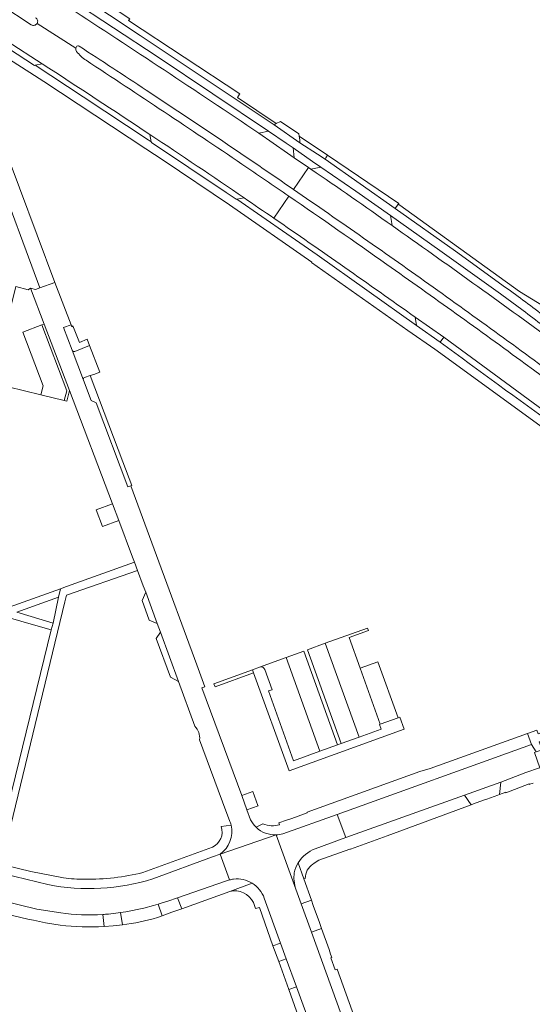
# Model space of a CAD drawing. Extents: x 152048 to 156914, y 461460 to 468786.
# Tile 64 of 256: x 154072 to 154197, y 463466 to 463706. Entities that reach past the tile are written whole.
import ezdxf

# ---------------------------------------------------------------- set-up
doc = ezdxf.new("R2010")
doc.units = 0
doc.header["$LTSCALE"] = 0.75
for name, color, linetype, lineweight in [('B-RO-VH-VERHARDING_ASFALT-GV', 251, 'CONTINUOUS', 18), ('B-RO-VH-VERHARDING_BETONSTRAATSTEEN-GV', 251, 'CONTINUOUS', 18), ('B-RO-VH-VERHARDING_HALFVERHARDING-GV', 251, 'CONTINUOUS', 18), ('B-RO-VH-VERHARDING_HALFVERHARDING_GRIND-GV', 251, 'CONTINUOUS', 18), ('B-RO-VH-VERHARDING_STRAATBAKSTEEN-GV', 251, 'CONTINUOUS', 18), ('B-RO-VH-VERHARDING_TEGEL-GV', 251, 'CONTINUOUS', 18)]:
    doc.layers.add(name, color=color, linetype=linetype, lineweight=lineweight)

msp = doc.modelspace()

# ---------------------------------------------------------------- linework, layer by layer
at = {"layer": 'B-RO-VH-VERHARDING_ASFALT-GV'}
for points in [[(154075.093, 463704.418), (154067.692, 463709.292), (154060.541, 463713.869), (154057.758, 463715.659), (154050.364, 463720.281), (154049.211, 463720.949)], [(154053.805, 463710.219), (154056.623, 463708.462), (154069.226, 463700.434), (154077.747, 463694.914)], [(154076.491, 463704.725), (154085.96, 463698.717)], [(154085.96, 463698.717), (154076.491, 463704.725)], [(154138.19, 463664.875), (154139.004, 463664.317), (154142.649, 463669.646), (154139.153, 463672.039), (154137.557, 463673.131), (154130.535, 463678.047)], [(154143.263, 463669.226), (154142.649, 463669.646), (154139.004, 463664.317)], [(154134.215, 463657.303), (154137.89, 463662.677)], [(154137.89, 463662.677), (154134.215, 463657.303)], [(154168.707, 463633.18), (154175.679, 463628.323), (154203.011, 463608.289), (154209.031, 463603.817), (154209.186, 463603.703), (154218.729, 463596.66), (154218.805, 463596.604), (154232.754, 463586.318), (154233.942, 463585.442), (154261.005, 463565.485), (154280.923, 463550.577), (154317.424, 463522.277), (154321.294, 463527.487), (154284.421, 463555.998), (154279.879, 463559.42), (154275.322, 463562.822), (154237.741, 463590.718)], [(154237.741, 463590.718), (154236.567, 463591.585), (154197.531, 463620.407), (154195.53, 463621.853)], [(154123.417, 463496.151), (154121.115, 463502.391), (154119.257, 463501.738), (154104.72, 463496.431)], [(154079.107, 463495.013), (154068.402, 463497.615), (154067.359, 463493.829)], [(154093.873, 463487.827), (154096.834, 463488.215), (154098.136, 463488.386), (154102.551, 463489.27), (154104.863, 463489.936), (154106.021, 463490.269), (154106.969, 463490.542), (154108.369, 463491.01), (154110.775, 463491.815), (154122.444, 463495.852)], [(154067.783, 463491.163), (154076.435, 463489.051), (154082.263, 463488.137)]]:
    msp.add_lwpolyline(points, dxfattribs=at)
for points in [[(154130.535, 463678.047, 0.003795), (154084.304, 463708.571)], [(154076.144, 463706.113, -0.4227836), (154076.491, 463704.725)], [(154076.491, 463704.725, -0.4227793), (154075.093, 463704.418)], [(154086.141, 463697.912, -0.2196639), (154085.96, 463698.717)], [(154085.96, 463698.717, -0.087993), (154086.088, 463699.034)], [(154086.088, 463699.034, -0.4281053), (154086.78, 463699.176)], [(154088.432, 463695.754, -0.0788841), (154086.141, 463697.912)], [(154086.78, 463699.176, -0.0028575), (154103.106, 463688.491)], [(154126.453, 463670.486, 0.003305), (154088.432, 463695.754)], [(154077.747, 463694.914, -0.0021355), (154104.028, 463677.676)], [(154103.106, 463688.491, -0.0046037), (154138.19, 463664.875)], [(154104.028, 463677.676, -0.0036029), (154126.963, 463662.259)], [(154137.89, 463662.677, 0.0014617), (154126.453, 463670.486)], [(154163.057, 463655.505, 0.0060003), (154143.263, 463669.226)], [(154139.004, 463664.317, -0.0043733), (154173.103, 463640.479)], [(154126.963, 463662.259, -0.0011374), (154134.215, 463657.303)], [(154161.772, 463646.055, 0.003069), (154137.89, 463662.677)], [(154134.215, 463657.303, -0.0044883), (154168.707, 463633.18)], [(154202.354, 463627.349, 0.0045809), (154163.057, 463655.505)], [(154195.53, 463621.853, 0.0044499), (154161.772, 463646.055)], [(154173.103, 463640.479, -0.0046303), (154207.295, 463615.656)], [(154104.72, 463496.431, -0.1260838), (154079.107, 463495.013)], [(154122.444, 463495.852, -0.0298302), (154123.417, 463496.151)], [(154082.263, 463488.137, 0.0529937), (154092.49, 463487.725)], [(154092.49, 463487.725, 0.0072446), (154093.873, 463487.827)]]:
    msp.add_lwpolyline(points, format="xyb", dxfattribs=at)
at = {"layer": 'B-RO-VH-VERHARDING_BETONSTRAATSTEEN-GV'}
for points in [[(154054.62, 463700.284), (154054.017, 463699.955), (154050.973, 463698.283), (154051.92, 463694.199), (154056.678, 463687.871), (154060.187, 463682.355), (154063.097, 463676.459), (154066.263, 463669.548), (154077.167, 463640.34), (154080.849, 463641.672), (154067.94, 463676.207), (154064.828, 463681.779), (154055.652, 463698.647)], [(154076.066, 463694.538), (154077.747, 463694.914), (154069.226, 463700.434), (154069.573, 463698.775), (154069.494, 463698.647), (154075.87, 463694.481)], [(154140.416, 463677.271), (154140.34, 463677.866), (154135.835, 463680.843), (154134.785, 463680.342), (154134.269, 463680.053), (154140.598, 463675.68), (154140.527, 463676.413)], [(154132.952, 463678.506), (154130.535, 463678.047), (154137.557, 463673.131), (154139.153, 463672.039), (154138.922, 463674.42), (154137.2, 463675.607)], [(154147.326, 463672.672), (154146.944, 463672.036), (154146.74, 463671.697), (154163.794, 463659.657), (154164.562, 463660.737), (154164.669, 463660.889)], [(154071.341, 463640.658), (154065.383, 463617.215), (154077.396, 463614.286), (154077.967, 463616.473), (154073.004, 463629.522), (154077.673, 463631.311), (154078.22, 463631.519), (154074.879, 463640.269), (154074.295, 463639.889)], [(154168.707, 463633.18), (154169.002, 463631.199), (154174.797, 463627.121), (154175.679, 463628.323)], [(154077.673, 463631.311), (154073.004, 463629.522), (154077.967, 463616.473), (154077.396, 463614.286), (154083.13, 463612.888), (154083.764, 463615.248)], [(154105.789, 463558.597), (154102.974, 463566.204), (154102.151, 463564.23), (154103.862, 463559.394)], [(154106.605, 463556.497), (154105.526, 463554.945), (154109.021, 463545.554), (154110.988, 463544.477)], [(154155.005, 463530.945), (154160.421, 463532.903), (154160.028, 463534.023), (154160.175, 463534.076), (154155.243, 463547.701), (154155.297, 463547.721), (154152.598, 463555.192), (154157.291, 463556.887), (154157.071, 463557.496), (154146.774, 463553.772)], [(154150.638, 463529.361), (154155.005, 463530.945), (154146.774, 463553.772), (154142.405, 463552.193)], [(154149.792, 463529.054), (154141.559, 463551.887), (154137.195, 463550.309), (154145.455, 463527.48)], [(154160.175, 463534.076), (154164.516, 463535.635), (154159.584, 463549.269), (154155.297, 463547.721), (154155.243, 463547.701)], [(154129.03, 463547.344), (154119.626, 463543.933), (154119.903, 463543.169), (154129.309, 463546.571)], [(154182.306, 463514.446), (154182.891, 463514.662), (154185.327, 463515.545), (154185.841, 463515.732), (154186.149, 463515.843), (154188.851, 463516.823), (154189.26, 463516.971), (154189.554, 463519.986), (154180.713, 463516.793)], [(154111.757, 463489.074), (154110.775, 463491.815), (154108.369, 463491.01), (154106.969, 463490.542), (154106.021, 463490.269), (154106.989, 463487.386), (154109.34, 463488.288)], [(154145.368, 463485.772), (154143.857, 463489.953), (154143.404, 463491.226), (154140.886, 463490.339), (154143.38, 463483.447), (154145.881, 463484.328)], [(154135.409, 463476.251), (154137.231, 463476.912), (154135.828, 463480.742), (154134.003, 463480.082)], [(154141.608, 463458.942), (154143.553, 463459.646), (154139.717, 463470.123), (154137.861, 463469.452)]]:
    msp.add_lwpolyline(points, close=True, dxfattribs=at)
for points in [[(154126.963, 463662.259, 0.0036029), (154104.028, 463677.676)], [(154143.263, 463669.226, -0.0060003), (154163.057, 463655.505)], [(154085.666, 463624.867, -0.4106723), (154085.055, 463625.128)], [(154087.782, 463617.846, -0.4022004), (154088.073, 463618.496)], [(154130.752, 463547.969, -0.4115766), (154132.013, 463547.364)], [(154114.926, 463533.63, -0.2230484), (154116.123, 463530.263)], [(154123.422, 463510.635, -0.0450683), (154123.795, 463509.502)], [(154129.932, 463508.959, -0.0846227), (154128.577, 463510.77)], [(154123.795, 463509.502, -0.3040445), (154121.115, 463502.391)], [(154134.803, 463507.133, -0.2025337), (154129.932, 463508.959)], [(154136.43, 463507.404, -0.0620951), (154134.803, 463507.133)], [(154140.17, 463500.318, -0.1720621), (154144.303, 463503.717)], [(154139.209, 463497.902, -0.0814886), (154140.17, 463500.318)], [(154123.417, 463496.151, -0.0292449), (154124.406, 463496.336)], [(154124.406, 463496.336, -0.1727106), (154128.969, 463495.348)], [(154139.586, 463493.928, -0.1150128), (154139.209, 463497.902)], [(154128.969, 463495.348, -0.1728962), (154131.888, 463491.69)], [(154093.873, 463487.827, -0.0072446), (154092.49, 463487.725)]]:
    msp.add_lwpolyline(points, format="xyb", dxfattribs=at)
for points in [[(154104.028, 463677.676), (154104.337, 463675.886), (154104.369, 463675.725), (154122.59, 463663.534), (154125.002, 463661.903), (154125.169, 463661.925)], [(154145.706, 463669.744), (154143.263, 463669.226)], [(154163.057, 463655.505), (154162.698, 463657.967), (154154.216, 463663.875), (154145.706, 463669.744)], [(154125.169, 463661.925), (154126.963, 463662.259)], [(154128.577, 463510.77), (154127.67, 463513.231), (154126.391, 463516.699), (154116.705, 463542.962), (154117.407, 463543.195), (154115.459, 463548.542), (154105.605, 463575.174), (154099.334, 463592.123), (154098.643, 463591.86), (154090.863, 463612.313), (154089.677, 463612.87), (154087.782, 463617.846), (154085.055, 463625.128), (154082.954, 463630.659), (154084.771, 463631.319), (154080.849, 463641.672), (154077.167, 463640.34), (154076.072, 463639.944), (154074.879, 463640.269), (154078.22, 463631.519), (154084.409, 463615.323), (154094.878, 463587.769), (154096.395, 463583.681), (154099.764, 463574.732)], [(154090.305, 463619.271), (154091.786, 463619.837), (154089.317, 463626.298), (154085.666, 463624.867)], [(154085.055, 463625.128), (154087.782, 463617.846)], [(154088.073, 463618.496), (154089.459, 463618.977), (154090.305, 463619.271)], [(154099.764, 463574.732), (154100.227, 463573.503), (154100.981, 463571.498), (154102.391, 463567.753), (154102.974, 463566.204), (154105.789, 463558.597), (154106.605, 463556.497), (154110.988, 463544.477), (154114.926, 463533.63)], [(154132.013, 463547.364), (154133.784, 463542.483), (154132.937, 463542.178), (154139.058, 463525.172), (154145.455, 463527.48), (154137.195, 463550.309), (154130.752, 463547.969)], [(154116.123, 463530.263), (154122.56, 463512.953), (154123.422, 463510.635)], [(154151.787, 463506.453), (154149.707, 463512.123), (154136.43, 463507.404)], [(154137.231, 463476.912), (154139.717, 463470.123), (154143.553, 463459.646), (154145.399, 463454.606), (154149.462, 463443.143), (154157.017, 463445.951), (154154.31, 463453.234), (154153.139, 463456.491), (154143.38, 463483.447), (154140.886, 463490.339), (154139.586, 463493.928), (154134.803, 463507.133), (154121.115, 463502.391), (154123.417, 463496.151)], [(154121.115, 463502.391), (154134.803, 463507.133)], [(154134.803, 463507.133), (154139.586, 463493.928)], [(154144.303, 463503.717), (154151.787, 463506.453)], [(154131.888, 463491.69), (154135.828, 463480.742), (154137.231, 463476.912)], [(154092.49, 463487.725), (154092.825, 463484.788), (154095.06, 463484.946), (154097.286, 463485.197), (154096.834, 463488.215), (154093.873, 463487.827)]]:
    msp.add_lwpolyline(points, dxfattribs=at)
at = {"layer": 'B-RO-VH-VERHARDING_HALFVERHARDING-GV'}
msp.add_lwpolyline([(154080.39, 463558.71), (154079.92, 463557.02), (154067.7, 463507.24), (154069.43, 463506.82), (154069.443, 463506.817), (154083.297, 463563.89), (154083.69, 463565.508), (154100.981, 463571.498), (154100.227, 463573.503), (154083.652, 463567.575), (154082.24, 463567.068), (154081.739, 463564.971)], close=True, dxfattribs=at)
at = {"layer": 'B-RO-VH-VERHARDING_HALFVERHARDING_GRIND-GV'}
msp.add_lwpolyline([(154004.048, 463579.23), (154010.131, 463577.385), (154027.365, 463572.28), (154036.491, 463569.622), (154058.605, 463563.18), (154077.346, 463557.764), (154079.92, 463557.02), (154080.39, 463558.71), (154071.586, 463561.343), (154081.739, 463564.971), (154082.24, 463567.068), (154068.59, 463562.17), (154036.995, 463571.319), (154008.57, 463579.55), (154004.55, 463580.72), (154003.18, 463581.1), (153994.803, 463583.899), (153991.188, 463584.742), (153987.092, 463585.434), (153980.886, 463585.765), (153973.807, 463585.675), (153964.686, 463585.738), (153957.493, 463585.788), (153956.255, 463585.796)], dxfattribs=at)
at = {"layer": 'B-RO-VH-VERHARDING_STRAATBAKSTEEN-GV'}
for points in [[(154250.726, 463548.55), (154249.776, 463551.761), (154249.673, 463551.724), (154234.804, 463546.347), (154234.808, 463546.336), (154229.034, 463544.261), (154229.511, 463542.982), (154198.712, 463531.733), (154198.359, 463532.639), (154196.091, 463531.826), (154197.058, 463529.129), (154198.192, 463527.324), (154199.66, 463527.811), (154198.947, 463529.758), (154224.204, 463538.932)], [(154189.554, 463519.986), (154195.702, 463522.276), (154198.99, 463523.42), (154199.108, 463523.463), (154197.767, 463527.17), (154198.192, 463527.324), (154197.058, 463529.129), (154149.707, 463512.123), (154151.787, 463506.453), (154180.713, 463516.793)]]:
    msp.add_lwpolyline(points, close=True, dxfattribs=at)
for points in [[(154196.091, 463531.826), (154172.364, 463523.316), (154169.788, 463522.546), (154142.323, 463512.616), (154142.365, 463512.499), (154138.58, 463511.147), (154137.356, 463510.71), (154135.477, 463510.039), (154135.649, 463509.559)], [(154136.43, 463507.404), (154149.707, 463512.123), (154197.058, 463529.129), (154196.091, 463531.826)], [(154131.581, 463509.809), (154129.932, 463508.959)]]:
    msp.add_lwpolyline(points, dxfattribs=at)
for points in [[(154129.932, 463508.959, 0.2025337), (154134.803, 463507.133)], [(154135.649, 463509.559, -0.1573355), (154131.581, 463509.809)], [(154134.803, 463507.133, 0.0620951), (154136.43, 463507.404)]]:
    msp.add_lwpolyline(points, format="xyb", dxfattribs=at)
at = {"layer": 'B-RO-VH-VERHARDING_TEGEL-GV'}
for points in [[(154190.732, 463640.457), (154178.563, 463649.253), (154163.794, 463659.657), (154146.74, 463671.697), (154144.878, 463672.902), (154140.598, 463675.68), (154134.269, 463680.053), (154125.007, 463686.249), (154101.655, 463701.811), (154086.648, 463711.749), (154084.747, 463713.008)], [(154084.499, 463710.75), (154105.799, 463696.672), (154132.952, 463678.506), (154137.2, 463675.607), (154138.922, 463674.42), (154143.67, 463671.147), (154145.706, 463669.744), (154154.216, 463663.875), (154162.698, 463657.967), (154174.731, 463649.396), (154189.496, 463638.846)], [(154057.247, 463705.46), (154056.023, 463703.731), (154057.559, 463702.814), (154060.557, 463701.474), (154061.701, 463700.958), (154062.58, 463700.509), (154063.668, 463699.952), (154067.762, 463697.276), (154074.724, 463692.769)], [(154174.797, 463627.121), (154169.002, 463631.199), (154144.795, 463648.348), (154137.4, 463653.521), (154125.169, 463661.925), (154125.002, 463661.903), (154122.59, 463663.534), (154104.369, 463675.725), (154104.337, 463675.886), (154103.571, 463676.367), (154087.697, 463686.822), (154076.066, 463694.538), (154075.87, 463694.481), (154069.494, 463698.647), (154069.573, 463698.775), (154064.573, 463702.028), (154059.812, 463704.123)], [(154074.724, 463692.769), (154078.126, 463690.566), (154103.026, 463674.196), (154107.228, 463671.444), (154123.389, 463660.56), (154143.509, 463646.604), (154143.45, 463646.538), (154166.888, 463629.967), (154173.463, 463625.401), (154202.664, 463604.235), (154207.363, 463600.859), (154208.019, 463600.384), (154209.204, 463601.983), (154209.264, 463602.063), (154207.445, 463603.42), (154203.202, 463606.444)], [(154200.35, 463633.289), (154205.959, 463628.956), (154207.302, 463630.64), (154201.566, 463634.913), (154201.477, 463634.968), (154194.149, 463639.489), (154164.934, 463660.47), (154164.562, 463660.737), (154163.794, 463659.657), (154178.563, 463649.253), (154190.732, 463640.457)], [(154085.209, 463631.112), (154084.965, 463630.806), (154084.771, 463631.319), (154082.954, 463630.659), (154085.055, 463625.128)], [(154085.666, 463624.867), (154089.317, 463626.298), (154088.709, 463627.821), (154086.824, 463627.068), (154085.209, 463631.112)], [(154099.607, 463592.227), (154097.441, 463597.952), (154089.459, 463618.977), (154088.073, 463618.496)], [(154087.782, 463617.846), (154089.677, 463612.87), (154090.863, 463612.313), (154098.643, 463591.86), (154099.334, 463592.123), (154099.607, 463592.227)], [(154130.752, 463547.969), (154129.03, 463547.344), (154129.309, 463546.571), (154137.932, 463522.733), (154166.042, 463532.901), (154164.992, 463535.806), (154164.516, 463535.635), (154160.175, 463534.076), (154160.028, 463534.023), (154160.421, 463532.903), (154155.005, 463530.945)], [(154155.005, 463530.945), (154150.638, 463529.361), (154149.792, 463529.054), (154145.455, 463527.48), (154139.058, 463525.172), (154132.937, 463542.178), (154133.784, 463542.483), (154132.013, 463547.364)], [(154199.108, 463523.463), (154198.99, 463523.42), (154195.702, 463522.276), (154189.554, 463519.986), (154189.26, 463516.971), (154190.764, 463517.515), (154190.826, 463517.355), (154196.464, 463519.549), (154196.524, 463519.394), (154196.666, 463519.445), (154197.464, 463519.735)], [(153971.959, 463520.615), (153988.945, 463516.631), (153990.219, 463516.334), (153992.643, 463515.77), (153993.789, 463515.503), (154000, 463514.059), (154023.549, 463508.543), (154044.859, 463503.302), (154058.51, 463500), (154063.505, 463498.796), (154064.719, 463498.503), (154067.079, 463497.934), (154068.402, 463497.615), (154079.107, 463495.013)], [(154082.904, 463496.64), (154074.978, 463498.24), (154068.972, 463499.697), (154067.785, 463499.985), (154067.701, 463500), (154034.971, 463507.938), (154000, 463516.252), (153989.539, 463518.676), (153989.28, 463518.735), (153973.794, 463522.29)], [(154143.751, 463499.999), (154143.96, 463500.132), (154144.527, 463500.577), (154145.212, 463500.932), (154152.722, 463503.612), (154152.909, 463503.679), (154161.834, 463506.89), (154182.306, 463514.446), (154180.713, 463516.793), (154151.787, 463506.453), (154144.303, 463503.717)], [(154123.795, 463509.502), (154121.415, 463509.138)], [(153985.152, 463507.625), (153995.913, 463505.181), (153997.704, 463504.775), (154000, 463504.253), (154010.942, 463501.721), (154017.822, 463500), (154041.024, 463494.518), (154043.425, 463493.951), (154045.355, 463493.489), (154052.969, 463491.657), (154054.956, 463491.18), (154061.528, 463489.6), (154065.909, 463488.564), (154074.269, 463486.626), (154075.639, 463486.339), (154078.58, 463485.727), (154082.148, 463485.161)], [(154119.264, 463504.123), (154102.313, 463497.962)], [(154104.72, 463496.431), (154119.257, 463501.738), (154121.115, 463502.391)], [(154140.17, 463500.318), (154141.56, 463496.405), (154141.877, 463496.518)], [(154143.404, 463491.226), (154141.56, 463496.405), (154140.17, 463500.318)], [(154122.444, 463495.852), (154110.775, 463491.815)], [(154110.775, 463491.815), (154111.757, 463489.074), (154123.459, 463493.333), (154128.969, 463495.348)], [(154128.969, 463495.348), (154123.459, 463493.333)], [(154139.586, 463493.928), (154140.886, 463490.339), (154143.404, 463491.226)], [(154129.25, 463490.613), (154129.745, 463489.18), (154130.7, 463489.44), (154134.003, 463480.082), (154135.828, 463480.742), (154131.888, 463491.69)], [(154082.263, 463488.137), (154076.435, 463489.051), (154067.783, 463491.163)], [(154105.878, 463486.96), (154106.989, 463487.386), (154106.021, 463490.269), (154104.863, 463489.936), (154102.551, 463489.27), (154098.136, 463488.386), (154096.834, 463488.215), (154097.286, 463485.197)], [(154092.825, 463484.788), (154092.49, 463487.725)], [(154147.692, 463479.232), (154145.881, 463484.328), (154143.38, 463483.447), (154153.139, 463456.491), (154154.31, 463453.234)], [(154154.847, 463452.982), (154156.64, 463453.692), (154156.531, 463453.992), (154156.973, 463454.152), (154149.652, 463474.388), (154149.183, 463474.218), (154148.117, 463477.165), (154148.351, 463477.249), (154148.069, 463478.097), (154147.692, 463479.232)]]:
    msp.add_lwpolyline(points, dxfattribs=at)
for points in [[(154134.785, 463680.342), (154125.335, 463686.726), (154125.863, 463687.538), (154125.912, 463687.613), (154098.79, 463705.41), (154099.084, 463705.814), (154094.117, 463709.09), (154087.584, 463713.398), (154087.194, 463712.706), (154086.648, 463711.749), (154101.655, 463701.811), (154125.007, 463686.249), (154134.269, 463680.053)], [(154140.416, 463677.271), (154140.527, 463676.413), (154140.598, 463675.68), (154144.878, 463672.902), (154146.74, 463671.697), (154146.944, 463672.036), (154147.326, 463672.672)], [(154083.13, 463612.888), (154083.72, 463612.744), (154084.409, 463615.323), (154078.22, 463631.519), (154077.673, 463631.311), (154083.764, 463615.248)], [(154094.878, 463587.769), (154090.939, 463586.262), (154092.444, 463582.24), (154096.395, 463583.681)], [(154130.344, 463514.301), (154129.118, 463517.692), (154126.391, 463516.699), (154127.67, 463513.231), (154130.384, 463514.193)], [(154139.717, 463470.123), (154137.231, 463476.912), (154135.409, 463476.251), (154137.861, 463469.452)]]:
    msp.add_lwpolyline(points, close=True, dxfattribs=at)
for points in [[(154190.732, 463640.457, -0.0113042), (154200.35, 463633.289)], [(154200.35, 463633.289, 0.0113042), (154190.732, 463640.457)], [(154189.496, 463638.846, -0.0107768), (154199.193, 463631.639)], [(154203.202, 463606.444, -0.0019524), (154174.797, 463627.121)], [(154085.055, 463625.128, 0.4106723), (154085.666, 463624.867)], [(154088.073, 463618.496, 0.4022004), (154087.782, 463617.846)], [(154132.013, 463547.364, 0.4115766), (154130.752, 463547.969)], [(154121.415, 463509.138, -0.3750902), (154119.264, 463504.123)], [(154121.115, 463502.391, 0.3040445), (154123.795, 463509.502)], [(154144.303, 463503.717, 0.1720621), (154140.17, 463500.318)], [(154140.17, 463500.318, 0.0814886), (154139.209, 463497.902)], [(154141.877, 463496.518, -0.2486338), (154143.751, 463499.999)], [(154079.107, 463495.013, 0.1260838), (154104.72, 463496.431)], [(154088.141, 463496.304, -0.0271134), (154082.904, 463496.64)], [(154102.313, 463497.962, -0.0639289), (154088.141, 463496.304)], [(154123.417, 463496.151, 0.0298302), (154122.444, 463495.852)], [(154124.406, 463496.336, 0.0292449), (154123.417, 463496.151)], [(154128.969, 463495.348, 0.1727106), (154124.406, 463496.336)], [(154139.209, 463497.902, 0.1150128), (154139.586, 463493.928)], [(154131.888, 463491.69, 0.1728962), (154128.969, 463495.348)], [(154123.459, 463493.333, -0.363656), (154129.25, 463490.613)], [(154092.49, 463487.725, -0.0529937), (154082.263, 463488.137)], [(154097.286, 463485.197, 0.03714), (154105.878, 463486.96)], [(154082.148, 463485.161, 0.0452378), (154092.825, 463484.788)]]:
    msp.add_lwpolyline(points, format="xyb", dxfattribs=at)

doc.saveas('drawing.dxf')
